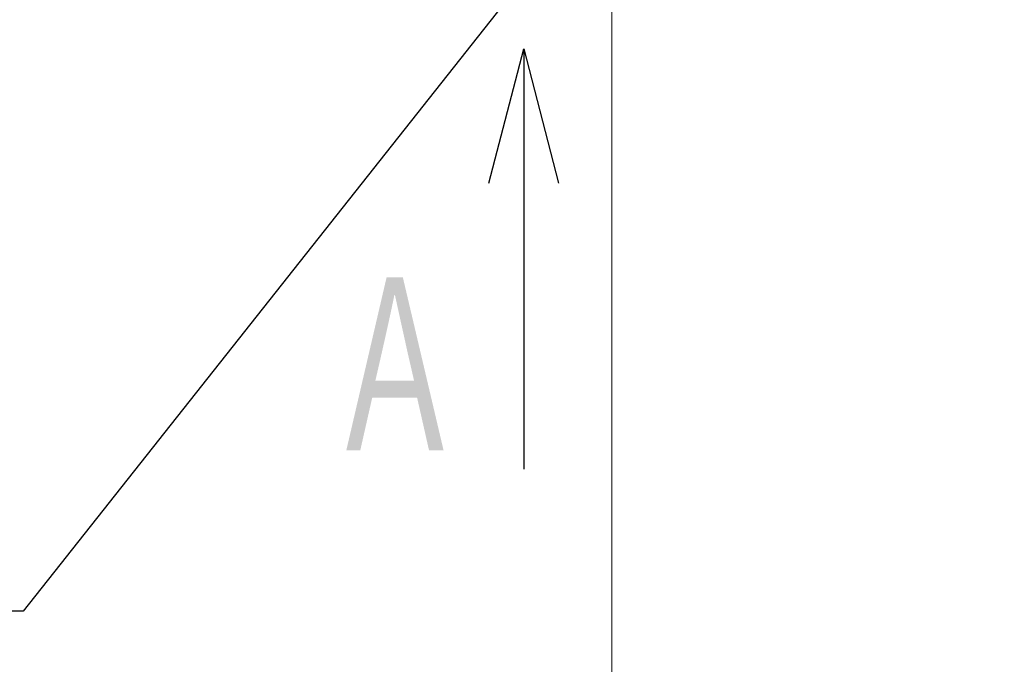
# Model space of a CAD drawing. Header units: millimetres. Extents: x 0 to 1071, y 0 to 742.
# Tile 88 of 130: x 274 to 317, y 393 to 422. Entities that reach past the tile are written whole.
import ezdxf

# ---------------------------------------------------------------- set-up
doc = ezdxf.new("R2010")
doc.units = ezdxf.units.MM
doc.header["$LTSCALE"] = 0.454724
doc.layers.add('NoLayerName_001', color=7, linetype='Continuous')
doc.styles.get("Standard").update_dxf_attribs({"font": 'txt', "bigfont": 'extfont2'})
doc.dimstyles.get("Standard").update_dxf_attribs({"dimtxt": 2.5, "dimasz": 2.5, "dimexe": 1, "dimexo": 1, "dimtad": 1, "dimdec": 3, "dimzin": 0, "dimdsep": 46, "dimtxsty": 'Standard', "dimcen": 2.5, "dimadec": 3, "dimazin": 0, "dimtfac": 0.75, "dimtdec": 3, "dimtmove": 0, "dimatfit": 3, "dimfxl": 1, "dimarcsym": 0})

# ---------------------------------------------------------------- blocks, each defined once
blk = doc.blocks.new('_OPEN30')
at = {"color": 0, "linetype": 'ByBlock', "lineweight": -2}
for p, q in [((-1, 0.267949), (0, 0)), ((0, 0), (-1, -0.267949)), ((0, 0), (-1, 0))]:
    blk.add_line(p, q, dxfattribs=at)
blk = doc.blocks.new('*D139')
at = {"layer": 'Defpoints', "color": 0}
for p in [(300, 427.831), (425, 422.9), (300, 318.75)]:
    blk.add_point(p, dxfattribs=at)
at = {"layer": 'NoLayerName_001', "color": 0, "linetype": 'Continuous', "lineweight": 13}
for p, q in [((300, 425.331), (300, 316.25)), ((425, 420.4), (425, 316.25)), ((421.25, 318.75), (303.75, 318.75))]:
    blk.add_line(p, q, dxfattribs=at)
at = {"layer": 'NoLayerName_001', "color": 0, "lineweight": 13, "xscale": 3.75, "yscale": 3.75, "zscale": 3.75, "rotation": 180}
blk.add_blockref('_OPEN30', (300, 318.75), dxfattribs=at)
at = {"layer": 'NoLayerName_001', "color": 0, "lineweight": 13, "xscale": 3.75, "yscale": 3.75, "zscale": 3.75}
blk.add_blockref('_OPEN30', (425, 318.75), dxfattribs=at)
at = {"layer": 'NoLayerName_001', "color": 0, "lineweight": 13, "insert": (362.5, 325.717), "char_height": 8.75, "attachment_point": 5}
blk.add_mtext('\\W0.8000;125', dxfattribs=at)

msp = doc.modelspace()

# ---------------------------------------------------------------- texts
at = {"layer": 'NoLayerName_001', "color": 3, "lineweight": 13, "insert": (293.569346, 401.953858), "char_height": 8.75, "attachment_point": 9}
msp.add_mtext('\\A1;\\W0.6667;Ａ', dxfattribs=at)

# ---------------------------------------------------------------- dimensions: what is measured, and where the dimension line sits
at = {"layer": 'NoLayerName_001', "color": 3, "linetype": 'Continuous', "lineweight": 13}
dim = msp.add_linear_dim(base=(300, 318.75), p1=(425, 422.9), p2=(300, 427.830802), angle=180, text='\\W0.8000;<>', dimstyle='Standard', override={"dimtxt": 8.75, "dimasz": 3.75, "dimexe": 2.5, "dimexo": 2.5, "dimgap": 2.5, "dimzin": 8, "dimblk": 'OPEN30', "dimclrd": 0, "dimclre": 0, "dimclrt": 0, "dimtp": 0, "dimtm": 0, "dimlwd": 13, "dimlwe": 13}, dxfattribs=at)
dim.commit()
dim.dimension.update_dxf_attribs({"geometry": '*D139', "text_midpoint": (362.5, 318.75), "dimtype": 160})

# ---------------------------------------------------------------- leaders
at = {"layer": 'NoLayerName_001', "color": 3, "linetype": 'Continuous', "lineweight": 13, "annotation_type": 0, "has_hookline": 1, "hookline_direction": 1, "text_width": 66.754171}
msp.add_leader([(300, 428.8), (273.750001, 395.625002), (268.750001, 395.625002)], dimstyle='Standard', override={"dimtxt": 8.75, "dimasz": 5, "dimldrblk": 'OPEN30'}, dxfattribs=at)
at = {"layer": 'NoLayerName_001', "color": 3, "linetype": 'Continuous', "lineweight": 13}
msp.add_leader([(296.069346, 420.703857), (296.069346, 401.953858)], dimstyle='Standard', override={"dimasz": 6, "dimldrblk": 'OPEN30'}, dxfattribs=at)

doc.saveas('drawing.dxf')
